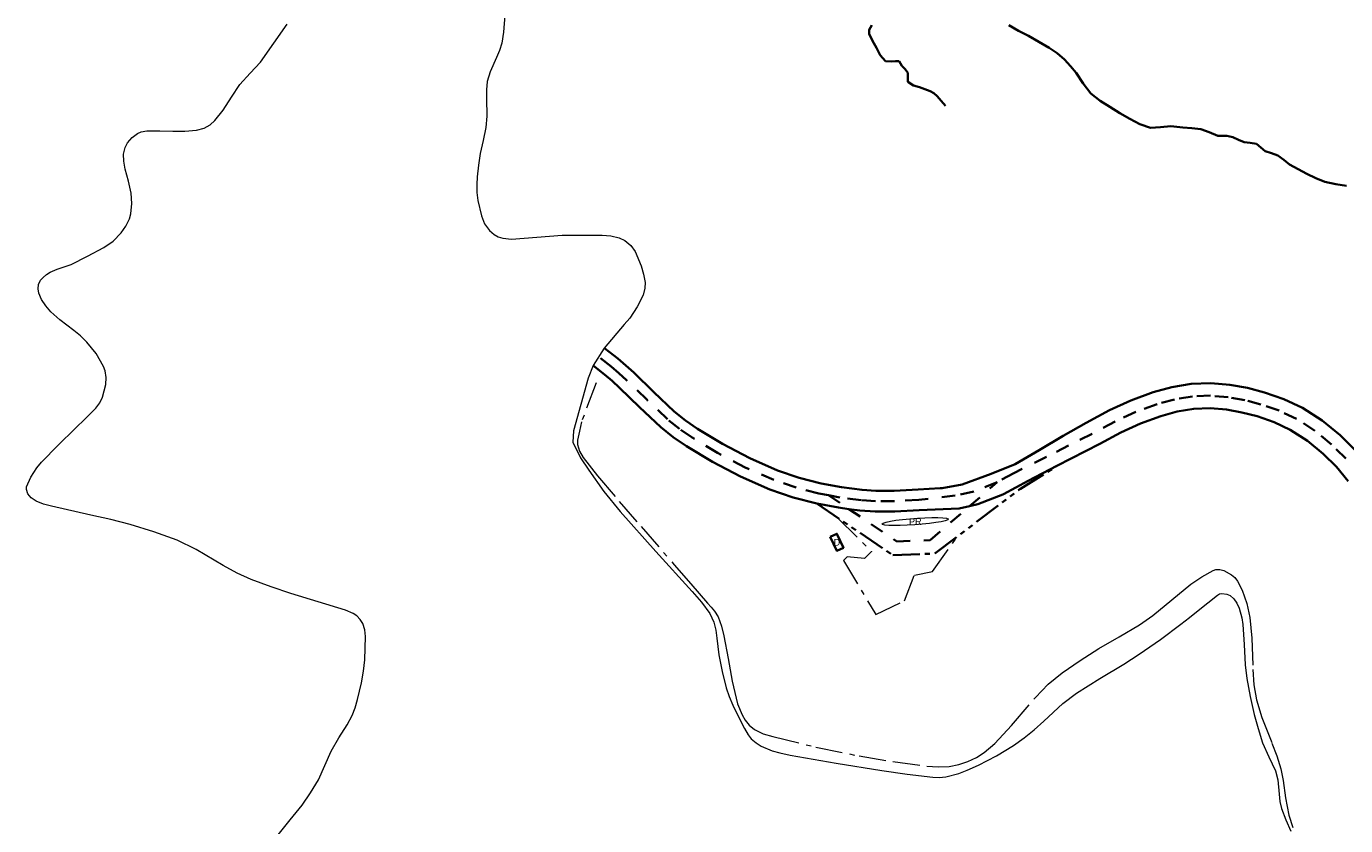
# Model space of a CAD drawing. Header units: metres. Extents: x 407555 to 411072, y 4571682 to 4574038.
# Tile 55 of 67: x 410054 to 410542, y 4572588 to 4572884. Entities that reach past the tile are written whole.
import ezdxf
from ezdxf.enums import TextEntityAlignment as Align

# ---------------------------------------------------------------- set-up
doc = ezdxf.new("R2010")
doc.units = ezdxf.units.M
doc.header["$MEASUREMENT"] = 0
for name, pattern in [('bt5mv20_canale', [17.375, 10, -2.75, 1.875, -2.75]), ('bt5mv20_nopinta', [10, 5, -5]), ('bt5mv20_tapia', [17.375, 10, -2.75, 1.875, -2.75]), ('bt5mv20_tlin1', [7, 5.25, -1.75]), ('bt5mv20_tlin6', [19.375, 10, -1.875, 1.875, -1.875, 1.875, -1.875])]:
    doc.linetypes.add(name, pattern=pattern)
for name, color, linetype, lineweight in [('CAN01_LN', 7, 'Continuous', 15), ('EDI01_CN', 7, 'Continuous', 15), ('EDI01_LN', 7, 'Continuous', 15), ('ELU02_CN', 7, 'Continuous', 15), ('ELU02_LN', 7, 'Continuous', 15), ('ESP01_LN', 7, 'Continuous', 15), ('REC03_LN', 7, 'Continuous', 15), ('TAN01_LN', 7, 'Continuous', 15), ('VIA01_LN', 7, 'Continuous', 15), ('VIA04_LN', 7, 'Continuous', 15), ('VIA21_LN', 7, 'Continuous', 15)]:
    doc.layers.add(name, color=color, linetype=linetype, lineweight=lineweight)
doc.styles.add('034', font='txt')

msp = doc.modelspace()

# ---------------------------------------------------------------- linework, layer by layer
at = {"layer": 'CAN01_LN', "color": 202, "linetype": 'bt5mv20_canale', "lineweight": 15}
msp.add_polyline3d([(410265.03, 4572751.96, 417.26), (410259.6, 4572737.45, 412.77), (410258.9, 4572734.07, 411.36), (410258.21, 4572730.68, 409.94), (410258.14, 4572729.07, 409.27), (410258.87, 4572726.65, 408.35), (410260.3, 4572724.31, 407.68), (410265.59, 4572717.45, 406.47), (410273.57, 4572708, 405.45), (410281.65, 4572698.79, 404.33), (410293.94, 4572684.61, 401.53), (410300.09, 4572677.53, 400.13), (410306.24, 4572670.44, 399.02), (410307.57, 4572668.92, 399), (410308.89, 4572667.37, 399.02), (410310.2, 4572665.31, 398.87), (410311.44, 4572661.86, 398.59), (410312.32, 4572658.28, 398.23), (410313.87, 4572649.9, 397.13), (410315.33, 4572641.49, 396.04), (410317.39, 4572633.07, 395.07), (410319.08, 4572629.05, 394.62), (410320.25, 4572627.12, 394.41), (410321.72, 4572625.26, 394.21), (410323.64, 4572623.58, 394.01), (410326.89, 4572622.01, 393.73), (410330.38, 4572621.03, 393.48), (410346.3, 4572617.14, 392.5), (410362.32, 4572613.83, 391.51), (410374.88, 4572611.75, 390.64), (410387.47, 4572610.03, 389.77), (410391.56, 4572609.77, 389.54), (410395.67, 4572609.95, 389.37), (410399.19, 4572610.62, 389.34), (410402.63, 4572611.79, 389.31), (410405.74, 4572613.22, 389.02), (410408.6, 4572615.07, 388.75), (410412.55, 4572618.45, 388.63), (410418.77, 4572625.07, 388.44), (410427.56, 4572635.5, 388.22), (410432.25, 4572640.37, 388.15), (410437.45, 4572644.64, 388.1), (410444.2, 4572649.21, 388.05), (410451.1, 4572653.58, 388.02), (410458.63, 4572657.93, 388), (410466.11, 4572662.36, 387.99), (410471.04, 4572665.87, 387.97), (410478.04, 4572671.67, 387.93), (410485.15, 4572677.43, 387.89), (410489.17, 4572680.15, 387.86), (410493.38, 4572682.5, 387.66), (410494.32, 4572682.81, 387.55), (410495.83, 4572682.83, 387.29), (410497.32, 4572682.43, 387.04), (410500.14, 4572680.89, 386.59), (410501.35, 4572679.82, 386.39), (410502.37, 4572678.48, 386.26), (410504.11, 4572675.21, 386.08), (410505.85, 4572670.23, 385.85), (410506.93, 4572665.09, 385.64), (410507.7, 4572657.43, 385.35), (410508.04, 4572645.85, 384.97), (410508.45, 4572640.13, 384.75), (410509.4, 4572634.54, 384.51), (410511.36, 4572628.09, 383.98), (410515.11, 4572618.59, 382.58), (410516.92, 4572613.85, 381.72), (410518.44, 4572609.05, 380.82), (410519.3, 4572604.8, 380.02), (410520.11, 4572598.32, 378.72), (410521.29, 4572591.88, 377.28), (410522.81, 4572587.34, 376.06)], dxfattribs=at)
at = {"layer": 'EDI01_LN', "color": 1, "linetype": 'Continuous', "lineweight": 35}
msp.add_polyline3d([(410351.68, 4572694.91, 421.57), (410354.11, 4572689.72, 421.57), (410356.56, 4572690.87, 421.57), (410354.13, 4572696.06, 421.57), (410351.68, 4572694.91, 421.57)], dxfattribs=at)
at = {"layer": 'ELU02_LN', "color": 3, "linetype": 'Continuous', "lineweight": 15}
msp.add_polyline3d([(410395.47, 4572701.48, 419.94), (410395.17, 4572701.19, 419.94), (410394.25, 4572700.87, 419.94), (410392.76, 4572700.53, 419.94), (410390.77, 4572700.2, 419.94), (410388.39, 4572699.89, 419.94), (410385.73, 4572699.61, 419.94), (410382.95, 4572699.38, 419.94), (410380.17, 4572699.22, 419.94), (410377.55, 4572699.13, 419.94), (410375.22, 4572699.11, 419.94), (410373.29, 4572699.16, 419.94), (410371.88, 4572699.29, 419.94), (410371.05, 4572699.49, 419.94), (410370.84, 4572699.75, 419.94), (410371.27, 4572700.04, 419.94), (410372.31, 4572700.37, 419.94), (410373.91, 4572700.71, 419.94), (410375.99, 4572701.04, 419.94), (410378.44, 4572701.34, 419.94), (410381.13, 4572701.61, 419.94), (410383.93, 4572701.83, 419.94), (410386.69, 4572701.98, 419.94), (410389.26, 4572702.06, 419.94), (410391.52, 4572702.06, 419.94), (410393.34, 4572701.99, 419.94), (410394.64, 4572701.84, 419.94), (410395.35, 4572701.63, 419.94), (410395.47, 4572701.48, 419.94)], dxfattribs=at)
at = {"layer": 'ESP01_LN', "color": 132, "linetype": 'bt5mv20_tlin6', "lineweight": 35}
msp.add_polyline3d([(410346.65, 4572707.22, 419.56), (410374.79, 4572688.17, 419.99), (410390.39, 4572688.71, 419.99), (410422.04, 4572712.75, 419.41), (410435.5, 4572721.15, 418.54)], dxfattribs=at)
at = {"layer": 'REC03_LN', "color": 6, "linetype": 'Continuous', "lineweight": 15}
for points in [[(410096.77, 4572844.82, 430.73), (410098.81, 4572845.25, 430.73), (410103.62, 4572845.21, 430.73), (410108.43, 4572845.03, 430.73), (410112.81, 4572845.09, 430.77), (410117.18, 4572845.43, 430.84), (410120.08, 4572846.2, 430.88), (410122.23, 4572847.37, 430.9), (410124.02, 4572848.98, 430.92), (410127.03, 4572852.84, 430.96), (410130.08, 4572857.68, 430.96), (410133.21, 4572862.39, 430.96), (410137.05, 4572866.52, 431.12), (410140.88, 4572870.66, 431.31), (410145.82, 4572877.65, 431.45), (410150.73, 4572884.73, 431.49)], [(410231.25, 4572887.99, 434.86), (410230.75, 4572881.73, 435.08), (410230.15, 4572877.64, 435), (410229.34, 4572874.93, 434.75), (410228.22, 4572872.3, 434.4), (410225.85, 4572867.09, 433.61), (410224.78, 4572863.49, 433.2), (410224.45, 4572860.35, 433.04), (410224.44, 4572857.14, 433.02), (410224.62, 4572850.68, 433.05), (410224.28, 4572846.47, 432.82), (410223.2, 4572841.62, 431.75), (410222.12, 4572836.75, 430.6), (410221.49, 4572832.47, 430.35), (410221.05, 4572828.15, 430.23), (410220.85, 4572825.29, 429.87), (410220.87, 4572822.35, 429.28), (410221.22, 4572819.45, 428.66), (410222.66, 4572813.7, 427.41), (410223.8, 4572810.82, 426.68), (410225.57, 4572808.31, 425.95), (410227.27, 4572806.87, 425.58), (410228.86, 4572805.98, 425.38), (410230.47, 4572805.41, 425.25), (410233.78, 4572805.09, 425.02), (410243.1, 4572805.82, 424.15), (410252.43, 4572806.53, 423.28), (410259.88, 4572806.63, 422.65), (410267.33, 4572806.52, 422.19), (410270.51, 4572806.33, 422.08), (410273.63, 4572805.62, 422.04), (410275.69, 4572804.63, 422.02), (410277.93, 4572802.75, 422.02), (410279.52, 4572800.48, 422.05), (410281.65, 4572795.27, 422.02), (410282.59, 4572792.19, 421.92), (410283.13, 4572789.04, 421.81), (410283.12, 4572786.98, 421.74), (410282.5, 4572784.36, 421.64), (410280.27, 4572780.02, 421.47), (410277.55, 4572775.91, 421.27), (410275.48, 4572773.55, 420.86), (410268.04, 4572764.78, 418.08)], [(410147.39, 4572584.63, 408.87), (410151.83, 4572590.15, 408.95), (410156.25, 4572595.61, 409.04), (410159.42, 4572600.2, 409.67), (410162.32, 4572604.97, 410.27), (410164.69, 4572610.25, 410.38), (410166.95, 4572615.58, 410.49), (410169.83, 4572620.51, 410.66), (410172.91, 4572625.36, 410.88), (410174.72, 4572628.75, 411.07), (410175.9, 4572631.7, 411.32), (410176.81, 4572634.72, 411.67), (410178.21, 4572640.89, 412.33), (410178.95, 4572645.16, 412.63), (410179.43, 4572649.46, 412.89), (410179.71, 4572658.07, 413.34), (410179.48, 4572660.52, 413.31), (410178.69, 4572662.88, 413.25), (410177.71, 4572664.39, 413.4), (410176.48, 4572665.64, 413.7), (410175.16, 4572666.55, 414.05), (410172.26, 4572667.77, 414.75), (410162.18, 4572670.85, 416.86), (410152.1, 4572673.96, 418.91), (410144.78, 4572676.44, 420.19), (410137.47, 4572679.09, 421.12), (410132.17, 4572681.48, 421.66), (410127.07, 4572684.3, 422.16), (410117, 4572690.27, 423.02), (410110.02, 4572693.68, 423.49), (410101.44, 4572696.83, 423.98), (410092.69, 4572699.5, 424.43), (410085.44, 4572701.36, 424.82), (410078.13, 4572702.98, 425.22), (410063.5, 4572706.27, 425.66), (410060.63, 4572707.01, 425.66), (410057.86, 4572708.13, 425.66), (410056.05, 4572709.39, 425.66), (410054.82, 4572710.83, 425.66), (410054.24, 4572712.43, 425.66), (410054.33, 4572713.44, 425.66), (410055.85, 4572716.98, 425.66), (410058.06, 4572720.43, 425.66), (410059.82, 4572722.51, 425.66), (410066.03, 4572728.84, 425.75), (410072.27, 4572735.06, 425.89), (410076.09, 4572738.76, 425.92), (410079.92, 4572742.53, 425.97), (410081.38, 4572744.47, 426.09), (410082.43, 4572746.67, 426.32), (410083.64, 4572751.36, 426.9), (410083.81, 4572753.84, 427.21), (410083.42, 4572756.36, 427.52), (410082.82, 4572757.98, 427.72), (410080.01, 4572762.76, 428.3), (410076.59, 4572767.04, 428.82), (410074.26, 4572769.34, 429.1), (410071.77, 4572771.35, 429.34), (410066.59, 4572775.21, 429.74), (410063.24, 4572778.26, 429.94), (410061.44, 4572780.38, 430.04), (410059.87, 4572782.76, 430.09), (410058.85, 4572785.16, 430.07), (410058.54, 4572786.75, 430.04), (410058.71, 4572788.33, 429.94), (410059.51, 4572789.91, 429.81), (410060.39, 4572790.93, 429.79), (410061.68, 4572792.03, 429.83), (410062.99, 4572792.87, 429.87), (410065.62, 4572793.96, 429.99), (410070.83, 4572795.76, 430.2), (410076.88, 4572798.82, 430.41), (410082.9, 4572802, 430.53), (410086.29, 4572804.39, 430.53), (410089.28, 4572807.44, 430.53), (410091.09, 4572809.93, 430.53), (410092.37, 4572812.61, 430.53), (410092.91, 4572814.53, 430.53), (410093.27, 4572818.34, 430.53), (410093.03, 4572822.12, 430.53), (410092.08, 4572826.58, 430.53), (410090.83, 4572831.03, 430.53), (410090.27, 4572834, 430.53), (410090.18, 4572836.53, 430.59), (410090.74, 4572839.07, 430.7), (410091.65, 4572840.76, 430.73), (410093.38, 4572842.78, 430.73), (410095.35, 4572844.2, 430.73), (410096.77, 4572844.82, 430.73)], [(410268.04, 4572764.78, 418.08), (410263.95, 4572758.29, 418.08), (410262.1, 4572753.7, 417.48), (410256.71, 4572734.13, 411.28), (410256.43, 4572729.99, 410.4), (410259.29, 4572724.13, 408.8), (410262.3, 4572719.6, 407.92), (410267.95, 4572711.76, 406.77), (410273.89, 4572704.35, 405.62), (410287.16, 4572689.48, 403.12), (410300.53, 4572674.66, 400.73), (410303.99, 4572670.71, 400.21), (410307.09, 4572666.51, 399.73), (410308.6, 4572663.39, 399.41), (410309.36, 4572660.42, 399.12), (410309.73, 4572657.38, 398.82), (410310.4, 4572651.3, 398.21), (410311.63, 4572645.14, 397.32), (410313.14, 4572639.04, 396.32), (410314.28, 4572635.78, 395.86), (410315.66, 4572632.62, 395.44), (410318.72, 4572626.36, 394.68), (410319.89, 4572623.93, 394.55), (410321.26, 4572621.62, 394.52), (410322.47, 4572620.19, 394.42), (410324.23, 4572618.67, 394.17), (410326.11, 4572617.45, 393.82), (410330.15, 4572615.71, 393.02), (410332.99, 4572614.93, 392.5), (410336.86, 4572614.16, 392.01), (410353.81, 4572611.22, 390.77), (410370.8, 4572608.5, 390.13), (410380.19, 4572607.09, 390.04), (410389.59, 4572605.97, 389.96), (410392.02, 4572605.91, 389.94), (410394.43, 4572606.15, 389.92), (410399.2, 4572607.36, 389.88), (410402.34, 4572608.56, 389.83), (410406.5, 4572610.42, 389.69), (410413.19, 4572613.84, 389.23), (410419.42, 4572617.65, 388.6), (410423.41, 4572620.49, 388.17), (410427.14, 4572623.53, 387.76), (410430.7, 4572626.75, 387.35), (410437.76, 4572633.2, 386.51), (410442.8, 4572637.1, 385.98), (410451.47, 4572642.53, 385.33), (410460.27, 4572647.77, 384.89), (410466.01, 4572651.5, 384.61), (410473.82, 4572656.95, 384.36), (410481.43, 4572662.59, 384.45), (410484.6, 4572665.11, 385.12), (410487.75, 4572667.64, 385.79), (410491.32, 4572670.51, 385.89), (410494.91, 4572673.37, 385.93), (410495.67, 4572673.79, 385.93), (410496.55, 4572673.99, 385.93), (410498.45, 4572673.76, 385.92), (410499.67, 4572673.21, 385.92), (410501.01, 4572672.03, 385.92), (410502.16, 4572670.32, 385.95), (410503.01, 4572668.58, 386), (410504.02, 4572665.01, 386.1), (410504.38, 4572662.54, 386.08), (410504.86, 4572655.03, 385.77), (410505.19, 4572647.52, 385.38), (410505.79, 4572642.55, 385.14), (410507.03, 4572635.83, 384.86), (410508.53, 4572629.23, 384.58), (410510.01, 4572623.94, 384.14), (410511.62, 4572618.67, 383.38), (410514, 4572613.5, 382.46), (410516.38, 4572608.33, 381.55), (410517.34, 4572604.97, 380.92), (410517.75, 4572599.64, 379.81), (410518.01, 4572596.99, 379.24), (410518.64, 4572594.43, 378.68), (410520.28, 4572590.17, 377.73), (410522.05, 4572585.97, 376.78)]]:
    msp.add_polyline3d(points, dxfattribs=at)
at = {"layer": 'TAN01_LN', "color": 1, "linetype": 'bt5mv20_tapia', "lineweight": 15}
msp.add_polyline3d([(410354.52, 4572701.79, 419.88), (410366.97, 4572689.5, 419.88), (410364.39, 4572686.96, 419.88), (410357.98, 4572687.48, 419.88), (410356.54, 4572686.13, 419.88), (410368.56, 4572666.18, 419.88), (410379.1, 4572671.29, 419.88), (410382.81, 4572680.79, 419.88), (410389.52, 4572682.14, 419.88), (410398.24, 4572694.35, 419.88)], dxfattribs=at)
at = {"layer": 'VIA01_LN', "color": 6, "linetype": 'bt5mv20_nopinta', "lineweight": 35}
for points in [[(410351.03, 4572710.31, 419.54), (410347.48, 4572710.96, 419.56), (410339.05, 4572713.13, 419.26), (410330.77, 4572715.97, 418.94), (410320.19, 4572720.65, 418.69), (410309.97, 4572726.02, 418.6), (410300.52, 4572731.67, 418.61), (410295.88, 4572734.89, 418.62), (410291.45, 4572738.44, 418.61), (410283.78, 4572745.71, 418.38), (410276.32, 4572752.91, 418.15), (410273.5, 4572755.5, 418.13), (410270.61, 4572757.98, 418.15), (410266, 4572761.55, 418.08)], [(410485.71, 4572746.93, 416.18), (410479.08, 4572745.82, 416.44), (410472.58, 4572744.02, 416.71), (410464.71, 4572741.14, 417.02), (410457.11, 4572737.66, 417.33), (410448.56, 4572733.05, 417.82), (410439.83, 4572728.74, 418.3), (410431.7, 4572724.49, 418.68), (410419.6, 4572718.51, 419.04), (410413.47, 4572715.17, 419.04)], [(410542.44, 4572723.89, 413.51), (410537.19, 4572729.08, 413.85), (410530.95, 4572734.21, 414.05), (410524.15, 4572738.64, 414.28), (410517.72, 4572741.63, 414.66), (410511.01, 4572743.96, 415.07), (410505.03, 4572745.51, 415.43), (410498.96, 4572746.64, 415.78), (410492.34, 4572747.19, 416), (410485.71, 4572746.93, 416.18)], [(410413.47, 4572715.17, 419.04), (410404.76, 4572711.76, 419.04), (410397.88, 4572710.19, 419.04), (410384.42, 4572708.63, 419.38), (410375.41, 4572708.13, 419.17), (410368.4, 4572708.1, 419.18), (410363.07, 4572708.49, 419.3), (410355.28, 4572709.53, 419.52), (410351.03, 4572710.31, 419.54)], [(410351.03, 4572710.31, 419.54), (410358.54, 4572705.23, 419.67), (410376.25, 4572693.24, 419.99), (410388.62, 4572693.67, 419.99), (410403.19, 4572706.27, 419.43), (410413.47, 4572715.17, 419.04)]]:
    msp.add_polyline3d(points, dxfattribs=at)
at = {"layer": 'VIA04_LN', "color": 1, "linetype": 'Continuous', "lineweight": 35}
for points in [[(410485.24, 4572751.54, 416.18), (410478.08, 4572750.34, 416.44), (410471.16, 4572748.43, 416.71), (410462.95, 4572745.42, 417.02), (410455.05, 4572741.8, 417.33), (410446.32, 4572737.09, 417.82), (410437.81, 4572732.25, 418.3), (410428.93, 4572727.04, 418.68), (410420.09, 4572721.84, 419.06), (410411.26, 4572718.23, 419.14), (410400.47, 4572714.25, 419.49), (410393.11, 4572712.95, 419.54), (410392.32, 4572712.89, 419.54), (410384.2, 4572712.45, 419.38), (410375.3, 4572711.96, 419.17), (410368.53, 4572711.93, 419.18), (410363.47, 4572712.3, 419.3), (410355.88, 4572713.32, 419.52), (410348.3, 4572714.71, 419.56), (410340.15, 4572716.81, 419.26), (410332.17, 4572719.54, 418.94), (410321.86, 4572724.1, 418.69), (410311.85, 4572729.36, 418.6), (410302.6, 4572734.9, 418.61), (410298.17, 4572737.96, 418.62), (410293.97, 4572741.33, 418.61), (410286.43, 4572748.48, 418.38), (410278.95, 4572755.7, 418.15), (410276.04, 4572758.37, 418.13), (410273.04, 4572760.95, 418.15), (410268.26, 4572764.65, 418.08), (410268.04, 4572764.78, 418.08)], [(410504.01, 4572741, 415.43), (410498.34, 4572742.05, 415.78), (410492.23, 4572742.56, 416), (410486.17, 4572742.32, 416.18), (410480.08, 4572741.3, 416.44), (410474, 4572739.61, 416.71), (410466.47, 4572736.86, 417.02), (410459.17, 4572733.52, 417.33), (410451.36, 4572729.3, 417.79), (410435.5, 4572721.15, 418.54), (410424.85, 4572715.68, 419.04), (410415.76, 4572710.72, 419.04), (410415.59, 4572710.63, 419.04), (410406.23, 4572706.97, 419.04), (410403.19, 4572706.27, 419.04), (410399.32, 4572705.39, 419.04), (410384.63, 4572704.8, 419.38), (410375.53, 4572704.29, 419.17), (410368.27, 4572704.27, 419.18), (410362.68, 4572704.67, 419.3), (410358.54, 4572705.23, 419.41), (410354.68, 4572705.75, 419.52), (410346.65, 4572707.22, 419.56), (410337.95, 4572709.46, 419.26), (410329.37, 4572712.39, 418.94), (410318.52, 4572717.2, 418.69), (410308.1, 4572722.67, 418.6), (410298.44, 4572728.45, 418.61), (410293.59, 4572731.81, 418.62), (410288.93, 4572735.55, 418.61), (410281.13, 4572742.94, 418.38), (410273.7, 4572750.12, 418.15), (410270.95, 4572752.64, 418.13), (410268.19, 4572755.01, 418.15), (410263.95, 4572758.29, 418.08)], [(410545.86, 4572727.01, 413.51), (410540.29, 4572732.52, 413.85), (410533.7, 4572737.95, 414.05), (410526.41, 4572742.7, 414.28), (410519.46, 4572745.92, 414.66), (410512.35, 4572748.39, 415.07), (410506.03, 4572750.03, 415.43), (410499.57, 4572751.23, 415.78), (410492.44, 4572751.82, 416), (410485.24, 4572751.54, 416.18)], [(410543.35, 4572715.48, 413.18), (410539.01, 4572720.78, 413.51), (410534.09, 4572725.64, 413.85), (410528.21, 4572730.48, 414.05), (410521.9, 4572734.58, 414.28), (410515.97, 4572737.33, 414.66), (410509.66, 4572739.53, 415.07), (410504.01, 4572741, 415.43)]]:
    msp.add_polyline3d(points, dxfattribs=at)
at = {"layer": 'VIA21_LN', "color": 2, "linetype": 'bt5mv20_tlin1', "lineweight": 35}
for points in [[(410394.26, 4572854.5, 479.92), (410392.75, 4572856.29, 480.02), (410391.23, 4572858.07, 480.11), (410390.03, 4572859.1, 480.17), (410388.61, 4572859.84, 480.26), (410386.67, 4572860.62, 480.55), (410384.72, 4572861.39, 480.9), (410382.43, 4572861.97, 481.24), (410380.39, 4572863.29, 481.54), (410380.41, 4572864.4, 481.66), (410380.36, 4572866.7, 481.91), (410379.44, 4572868.06, 482.08), (410378.16, 4572869.23, 482.24), (410377.22, 4572870.93, 482.53), (410375.84, 4572871.01, 482.67), (410374.45, 4572870.82, 482.78), (410372.07, 4572870.98, 482.87), (410370.1, 4572873.23, 483.27), (410368.83, 4572875.91, 483.63), (410367.36, 4572878.47, 483.74), (410366.04, 4572881.09, 483.84), (410366.1, 4572882.57, 483.89), (410367.12, 4572884.31, 483.94)], [(410417.75, 4572884.34, 464.15), (410421.35, 4572882.25, 463.35), (410425.01, 4572880.33, 462.4), (410428.86, 4572878.11, 461.16), (410432.66, 4572875.87, 459.92), (410435.59, 4572873.92, 459.05), (410438.35, 4572871.62, 458.33), (410440.59, 4572869.19, 457.83), (410442.66, 4572866.62, 457.39), (410445.22, 4572862.7, 456.82), (410448.06, 4572858.98, 456.23), (410451.5, 4572856.32, 455.59), (410455.17, 4572854.02, 454.89), (410458.85, 4572851.78, 454.09), (410462.58, 4572849.6, 453.34), (410466.23, 4572847.67, 452.75), (410470.13, 4572846.32, 452.18), (410473.9, 4572846.5, 451.66), (410477.68, 4572846.9, 451.14), (410479.88, 4572846.69, 450.85), (410482.07, 4572846.48, 450.56), (410485.41, 4572846.17, 450.12), (410488.75, 4572845.85, 449.67), (410491.91, 4572844.66, 449.42), (410495.05, 4572843.35, 449.14), (410496.75, 4572843.32, 448.86), (410498.46, 4572843.3, 448.58), (410500.66, 4572842.8, 448.24), (410502.77, 4572841.92, 447.89), (410504.85, 4572841.01, 447.52), (410507.1, 4572840.73, 447.08), (410509.34, 4572840.4, 446.63), (410510.99, 4572839.07, 446.28), (410512.59, 4572837.67, 445.96), (410514.94, 4572836.92, 445.61), (410517.24, 4572836.06, 445.26), (410519.44, 4572834.41, 444.86), (410521.65, 4572832.79, 444.39), (410524.81, 4572831, 443.59), (410528.02, 4572829.31, 442.7), (410531.29, 4572827.66, 441.77), (410534.72, 4572826.34, 440.87), (410538.71, 4572825.48, 440), (410542.73, 4572824.82, 439.15)]]:
    msp.add_polyline3d(points, dxfattribs=at)

# ---------------------------------------------------------------- texts
at = {"layer": 'EDI01_CN', "color": 251, "linetype": 'Continuous', "lineweight": 0, "style": '034'}
msp.add_text('D', height=2.5, dxfattribs=at).set_placement((410354.12, 4572692.89), align=Align.MIDDLE_CENTER)
at = {"layer": 'ELU02_CN', "color": 251, "linetype": 'Continuous', "lineweight": 0, "style": '034'}
msp.add_text('PR', height=2.5, dxfattribs=at).set_placement((410383.14, 4572700.58), align=Align.MIDDLE_CENTER)

doc.saveas('drawing.dxf')
